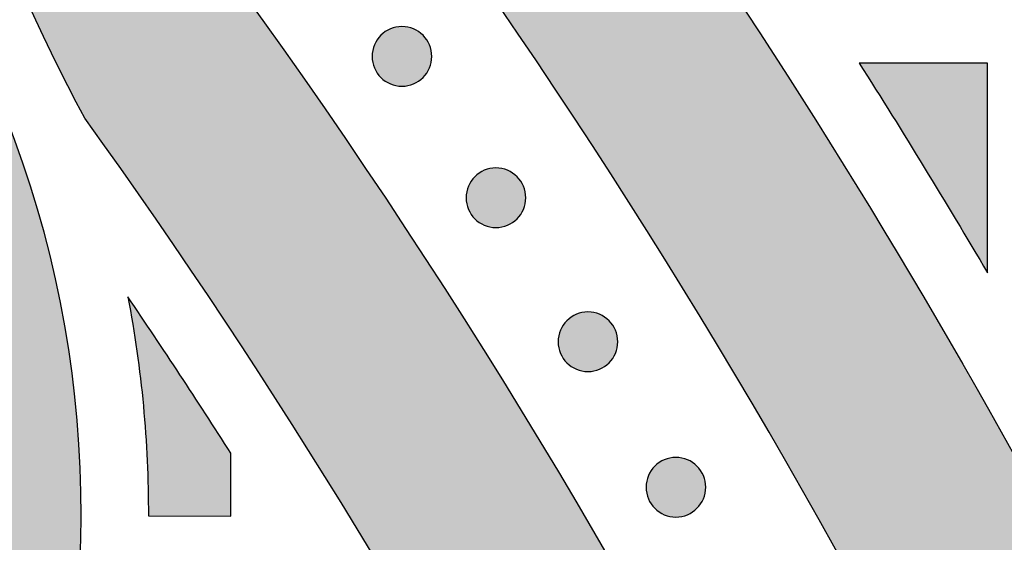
# Model space of a CAD drawing. Header units: millimetres. Extents: x -3873 to -97, y 912 to 4165.
# Tile 242 of 256: x -3028 to -2969, y 1653 to 1684. Entities that reach past the tile are written whole.
import ezdxf

# ---------------------------------------------------------------- set-up
doc = ezdxf.new("R2010")
doc.units = ezdxf.units.MM
doc.layers.add('pattern', color=7, linetype='Continuous', true_color=0x000000)

msp = doc.modelspace()

# ---------------------------------------------------------------- hatches: boundary and pattern name
at = {"layer": 'pattern'}
for points in [[(-2929.733, 1486.311), (-2930.369, 1494.187), (-2931.163, 1502.072), (-2932.116, 1509.962), (-2933.23, 1517.853), (-2934.503, 1525.738), (-2935.938, 1533.615), (-2937.533, 1541.476), (-2939.289, 1549.319), (-2941.205, 1557.137), (-2943.282, 1564.926), (-2945.518, 1572.682), (-2947.913, 1580.398), (-2950.465, 1588.071), (-2953.174, 1595.695), (-2956.038, 1603.265), (-2959.055, 1610.778), (-2962.224, 1618.228), (-2965.542, 1625.611), (-2969.008, 1632.922), (-2972.618, 1640.158), (-2976.371, 1647.312), (-2980.264, 1654.383), (-2984.294, 1661.364), (-2988.458, 1668.254), (-2992.753, 1675.047), (-2997.175, 1681.74), (-3001.721, 1688.329), (-3006.388, 1694.812), (-3011.171, 1701.185), (-3016.068, 1707.445), (-3021.073, 1713.59), (-3026.184, 1719.615), (-3024.083, 1718.848), (-3021.997, 1718.021), (-3019.931, 1717.135), (-3017.885, 1716.191), (-3015.864, 1715.189), (-3013.868, 1714.13), (-3011.901, 1713.016), (-3009.965, 1711.847), (-3008.062, 1710.625), (-3006.195, 1709.352), (-3004.364, 1708.028), (-3002.573, 1706.656), (-3000.824, 1705.237), (-2999.117, 1703.773), (-2997.455, 1702.266), (-2995.839, 1700.718), (-2988.776, 1690.728), (-2981.992, 1680.501), (-2975.499, 1670.047), (-2969.307, 1659.38), (-2963.428, 1648.512), (-2957.87, 1637.458), (-2952.642, 1626.231), (-2947.753, 1614.847), (-2943.207, 1603.321), (-2939.013, 1591.669), (-2935.174, 1579.907), (-2931.695, 1568.051), (-2928.579, 1556.117), (-2925.827, 1544.122), (-2923.441, 1532.084), (-2921.421, 1520.017), (-2921.508, 1517.846), (-2921.655, 1515.673), (-2921.859, 1513.5), (-2922.122, 1511.329), (-2922.444, 1509.163), (-2922.825, 1507.003), (-2923.264, 1504.854), (-2923.761, 1502.716), (-2924.315, 1500.592), (-2924.926, 1498.485), (-2925.592, 1496.397), (-2926.314, 1494.329), (-2927.091, 1492.285), (-2927.92, 1490.266), (-2928.801, 1488.274)], [(-2952.736, 1459.469), (-2952.832, 1466.653), (-2953.065, 1473.854), (-2953.438, 1481.068), (-2953.951, 1488.292), (-2954.605, 1495.52), (-2955.4, 1502.75), (-2956.337, 1509.976), (-2957.415, 1517.196), (-2958.636, 1524.404), (-2959.998, 1531.596), (-2961.503, 1538.769), (-2963.148, 1545.917), (-2964.934, 1553.038), (-2966.86, 1560.126), (-2968.926, 1567.179), (-2971.129, 1574.19), (-2973.469, 1581.158), (-2975.944, 1588.076), (-2978.553, 1594.943), (-2981.294, 1601.753), (-2984.166, 1608.504), (-2987.165, 1615.19), (-2990.291, 1621.809), (-2993.541, 1628.358), (-2996.913, 1634.832), (-3000.403, 1641.228), (-3004.01, 1647.544), (-3007.731, 1653.776), (-3011.563, 1659.921), (-3015.502, 1665.976), (-3019.547, 1671.939), (-3023.693, 1677.806), (-3024.703, 1679.721), (-3025.672, 1681.663), (-3026.597, 1683.629), (-3027.478, 1685.618), (-3028.313, 1687.629), (-3029.104, 1689.66), (-3029.847, 1691.711), (-3030.544, 1693.778), (-3031.193, 1695.86), (-3031.794, 1697.957), (-3032.346, 1700.065), (-3032.849, 1702.184), (-3033.303, 1704.312), (-3033.708, 1706.447), (-3034.063, 1708.587), (-3034.368, 1710.73), (-3028.966, 1704.304), (-3023.686, 1697.738), (-3018.532, 1691.035), (-3013.51, 1684.201), (-3008.625, 1677.237), (-3003.881, 1670.149), (-2999.283, 1662.94), (-2994.836, 1655.615), (-2990.543, 1648.179), (-2986.409, 1640.637), (-2982.437, 1632.993), (-2978.632, 1625.254), (-2974.996, 1617.424), (-2971.533, 1609.509), (-2968.246, 1601.514), (-2965.137, 1593.447), (-2962.208, 1585.312), (-2959.463, 1577.116), (-2956.902, 1568.865), (-2954.527, 1560.565), (-2952.339, 1552.222), (-2950.341, 1543.843), (-2948.531, 1535.435), (-2946.911, 1527.003), (-2945.481, 1518.554), (-2944.24, 1510.094), (-2943.188, 1501.63), (-2942.326, 1493.168), (-2941.65, 1484.713), (-2941.161, 1476.273), (-2940.857, 1467.852), (-2940.736, 1459.458)], [(-3126.557, 1616.407), (-3125.151, 1616.056), (-3123.751, 1615.664), (-3122.36, 1615.233), (-3120.978, 1614.761), (-3119.608, 1614.25), (-3118.252, 1613.699), (-3116.91, 1613.11), (-3115.585, 1612.484), (-3114.278, 1611.82), (-3112.991, 1611.119), (-3111.726, 1610.384), (-3110.483, 1609.613), (-3109.264, 1608.81), (-3108.071, 1607.974), (-3106.904, 1607.107), (-3105.765, 1606.21), (-3103.035, 1605.582), (-3100.281, 1605.028), (-3097.507, 1604.55), (-3094.714, 1604.148), (-3091.907, 1603.824), (-3089.089, 1603.578), (-3086.263, 1603.41), (-3083.432, 1603.322), (-3080.6, 1603.313), (-3077.77, 1603.383), (-3074.945, 1603.532), (-3072.129, 1603.759), (-3069.324, 1604.065), (-3066.535, 1604.447), (-3063.763, 1604.906), (-3061.013, 1605.44), (-3059.34, 1605.812), (-3057.677, 1606.229), (-3056.025, 1606.691), (-3054.387, 1607.195), (-3053.24, 1607.584), (-3052.098, 1608.008), (-3050.961, 1608.467), (-3049.832, 1608.962), (-3048.712, 1609.492), (-3047.602, 1610.057), (-3046.505, 1610.658), (-3045.422, 1611.293), (-3044.354, 1611.962), (-3043.303, 1612.665), (-3042.271, 1613.401), (-3041.259, 1614.169), (-3040.268, 1614.969), (-3039.301, 1615.799), (-3038.359, 1616.659), (-3037.442, 1617.547), (-3036.552, 1618.462), (-3035.691, 1619.403), (-3034.859, 1620.368), (-3034.057, 1621.357), (-3033.287, 1622.368), (-3032.549, 1623.398), (-3031.844, 1624.448), (-3031.173, 1625.515), (-3030.535, 1626.597), (-3029.933, 1627.693), (-3029.365, 1628.801), (-3028.833, 1629.921), (-3028.336, 1631.049), (-3027.875, 1632.185), (-3027.449, 1633.326), (-3027.058, 1634.472), (-3026.64, 1635.809), (-3026.249, 1637.159), (-3025.887, 1638.522), (-3025.554, 1639.898), (-3025.251, 1641.284), (-3024.977, 1642.681), (-3024.734, 1644.086), (-3024.522, 1645.5), (-3024.341, 1646.922), (-3024.191, 1648.349), (-3024.073, 1649.782), (-3023.987, 1651.218), (-3023.934, 1652.658), (-3023.912, 1654.1), (-3023.923, 1655.542), (-3023.966, 1656.984), (-3024.042, 1658.425), (-3024.15, 1659.864), (-3024.29, 1661.299), (-3024.462, 1662.729), (-3024.666, 1664.154), (-3024.902, 1665.572), (-3025.168, 1666.982), (-3025.466, 1668.384), (-3025.794, 1669.775), (-3026.152, 1671.156), (-3026.54, 1672.526), (-3026.957, 1673.882), (-3027.402, 1675.226), (-3027.875, 1676.554), (-3028.375, 1677.868), (-3028.902, 1679.165), (-3030.188, 1681.863), (-3031.393, 1684.603), (-3032.515, 1687.38), (-3033.553, 1690.191), (-3034.506, 1693.032), (-3035.372, 1695.9), (-3036.15, 1698.79), (-3036.839, 1701.698), (-3037.11, 1700.482), (-3037.406, 1699.27), (-3037.724, 1698.063), (-3038.066, 1696.861), (-3038.431, 1695.665), (-3038.819, 1694.475), (-3039.23, 1693.293), (-3039.663, 1692.118), (-3040.119, 1690.952), (-3040.597, 1689.795), (-3041.097, 1688.648), (-3041.618, 1687.511), (-3042.161, 1686.385), (-3042.724, 1685.271), (-3043.308, 1684.169), (-3043.912, 1683.08), (-3042.934, 1681.281), (-3042.011, 1679.45), (-3041.144, 1677.589), (-3040.337, 1675.701), (-3039.588, 1673.788), (-3038.901, 1671.854), (-3038.275, 1669.901), (-3037.712, 1667.933), (-3037.477, 1667.031), (-3037.259, 1666.124), (-3037.056, 1665.211), (-3036.869, 1664.292), (-3036.698, 1663.368), (-3036.544, 1662.44), (-3036.406, 1661.507), (-3036.285, 1660.571), (-3036.181, 1659.631), (-3036.093, 1658.689), (-3036.023, 1657.744), (-3035.97, 1656.798), (-3035.934, 1655.85), (-3035.915, 1654.901), (-3035.913, 1653.951), (-3035.929, 1653.002), (-3035.962, 1652.053), (-3036.012, 1651.104), (-3036.079, 1650.158), (-3036.163, 1649.213), (-3036.265, 1648.27), (-3036.383, 1647.33), (-3036.519, 1646.393), (-3036.671, 1645.46), (-3036.839, 1644.532), (-3037.024, 1643.607), (-3037.226, 1642.688), (-3037.443, 1641.774), (-3037.677, 1640.866), (-3037.926, 1639.964), (-3038.191, 1639.069), (-3038.471, 1638.181), (-3038.751, 1637.359), (-3039.056, 1636.54), (-3039.387, 1635.725), (-3039.744, 1634.916), (-3040.126, 1634.113), (-3040.533, 1633.318), (-3040.965, 1632.532), (-3041.422, 1631.756), (-3041.904, 1630.99), (-3042.409, 1630.238), (-3042.939, 1629.498), (-3043.491, 1628.773), (-3044.066, 1628.064), (-3044.663, 1627.372), (-3045.281, 1626.697), (-3045.919, 1626.04), (-3046.577, 1625.403), (-3047.253, 1624.787), (-3047.947, 1624.191), (-3048.657, 1623.618), (-3049.383, 1623.066), (-3050.123, 1622.539), (-3050.877, 1622.034), (-3051.643, 1621.554), (-3052.42, 1621.098), (-3053.207, 1620.668), (-3054.003, 1620.262), (-3054.807, 1619.882), (-3055.617, 1619.527), (-3056.432, 1619.198), (-3057.252, 1618.894), (-3058.074, 1618.615), (-3058.963, 1618.337), (-3059.858, 1618.074), (-3060.761, 1617.826), (-3061.669, 1617.595), (-3062.583, 1617.379), (-3063.503, 1617.179), (-3064.428, 1616.996), (-3065.357, 1616.829), (-3066.29, 1616.678), (-3067.227, 1616.545), (-3068.167, 1616.428), (-3069.11, 1616.329), (-3070.055, 1616.246), (-3071.002, 1616.181), (-3071.95, 1616.132), (-3072.9, 1616.101), (-3073.849, 1616.087), (-3074.799, 1616.091), (-3075.748, 1616.112), (-3076.696, 1616.15), (-3077.642, 1616.205), (-3078.587, 1616.277), (-3079.529, 1616.366), (-3080.468, 1616.472), (-3081.404, 1616.595), (-3082.336, 1616.734), (-3083.264, 1616.891), (-3084.188, 1617.063), (-3085.106, 1617.252), (-3086.019, 1617.456), (-3086.926, 1617.677), (-3087.827, 1617.913), (-3089.796, 1618.48), (-3091.75, 1619.111), (-3093.684, 1619.802), (-3095.597, 1620.555), (-3097.485, 1621.367), (-3099.346, 1622.238), (-3101.177, 1623.166), (-3102.975, 1624.149), (-3104.327, 1623.385), (-3105.702, 1622.655), (-3107.099, 1621.96), (-3108.516, 1621.3), (-3109.952, 1620.677), (-3111.405, 1620.092), (-3112.874, 1619.544), (-3114.358, 1619.035), (-3115.854, 1618.566), (-3117.362, 1618.136), (-3118.88, 1617.746), (-3120.405, 1617.397), (-3121.938, 1617.089), (-3123.475, 1616.821), (-3125.015, 1616.594)], [(-3006.077, 1682.746), (-3006.049, 1682.774), (-3006.02, 1682.801), (-3005.99, 1682.828), (-3005.96, 1682.854), (-3005.928, 1682.88), (-3005.895, 1682.905), (-3005.862, 1682.929), (-3005.828, 1682.953), (-3005.793, 1682.977), (-3005.757, 1683), (-3005.721, 1683.021), (-3005.684, 1683.043), (-3005.646, 1683.063), (-3005.607, 1683.083), (-3005.567, 1683.102), (-3005.527, 1683.12), (-3005.486, 1683.137), (-3005.445, 1683.153), (-3005.403, 1683.168), (-3005.361, 1683.182), (-3005.318, 1683.195), (-3005.274, 1683.207), (-3005.23, 1683.218), (-3005.186, 1683.228), (-3005.141, 1683.236), (-3005.096, 1683.244), (-3005.051, 1683.25), (-3005.006, 1683.255), (-3004.96, 1683.26), (-3004.914, 1683.263), (-3004.868, 1683.264), (-3004.822, 1683.265), (-3004.776, 1683.264), (-3004.731, 1683.262), (-3004.685, 1683.259), (-3004.639, 1683.255), (-3004.594, 1683.25), (-3004.548, 1683.243), (-3004.503, 1683.236), (-3004.459, 1683.227), (-3004.415, 1683.217), (-3004.371, 1683.206), (-3004.327, 1683.194), (-3004.284, 1683.181), (-3004.242, 1683.167), (-3004.2, 1683.151), (-3004.159, 1683.135), (-3004.118, 1683.118), (-3004.078, 1683.1), (-3004.038, 1683.081), (-3004, 1683.062), (-3003.962, 1683.041), (-3003.924, 1683.02), (-3003.888, 1682.998), (-3003.852, 1682.975), (-3003.817, 1682.952), (-3003.783, 1682.927), (-3003.75, 1682.903), (-3003.718, 1682.877), (-3003.686, 1682.852), (-3003.655, 1682.825), (-3003.625, 1682.799), (-3003.596, 1682.771), (-3003.568, 1682.744), (-3003.541, 1682.716), (-3003.514, 1682.687), (-3003.487, 1682.657), (-3003.461, 1682.626), (-3003.435, 1682.594), (-3003.41, 1682.562), (-3003.385, 1682.529), (-3003.361, 1682.494), (-3003.338, 1682.46), (-3003.315, 1682.424), (-3003.293, 1682.387), (-3003.272, 1682.35), (-3003.251, 1682.312), (-3003.232, 1682.273), (-3003.213, 1682.234), (-3003.195, 1682.194), (-3003.178, 1682.153), (-3003.162, 1682.112), (-3003.147, 1682.07), (-3003.133, 1682.027), (-3003.12, 1681.984), (-3003.108, 1681.941), (-3003.097, 1681.897), (-3003.087, 1681.852), (-3003.078, 1681.808), (-3003.071, 1681.763), (-3003.064, 1681.718), (-3003.059, 1681.672), (-3003.055, 1681.626), (-3003.052, 1681.581), (-3003.05, 1681.535), (-3003.05, 1681.489), (-3003.05, 1681.443), (-3003.052, 1681.397), (-3003.055, 1681.351), (-3003.059, 1681.306), (-3003.065, 1681.26), (-3003.071, 1681.215), (-3003.079, 1681.17), (-3003.088, 1681.125), (-3003.098, 1681.081), (-3003.109, 1681.037), (-3003.121, 1680.994), (-3003.134, 1680.951), (-3003.148, 1680.908), (-3003.163, 1680.866), (-3003.179, 1680.825), (-3003.196, 1680.784), (-3003.214, 1680.744), (-3003.233, 1680.705), (-3003.253, 1680.666), (-3003.273, 1680.628), (-3003.295, 1680.591), (-3003.317, 1680.554), (-3003.34, 1680.519), (-3003.363, 1680.484), (-3003.387, 1680.45), (-3003.412, 1680.416), (-3003.437, 1680.384), (-3003.463, 1680.352), (-3003.489, 1680.322), (-3003.516, 1680.292), (-3003.543, 1680.263), (-3003.571, 1680.235), (-3003.599, 1680.207), (-3003.628, 1680.18), (-3003.658, 1680.153), (-3003.689, 1680.127), (-3003.72, 1680.101), (-3003.753, 1680.076), (-3003.786, 1680.052), (-3003.82, 1680.028), (-3003.855, 1680.004), (-3003.891, 1679.982), (-3003.927, 1679.96), (-3003.965, 1679.938), (-3004.003, 1679.918), (-3004.041, 1679.898), (-3004.081, 1679.879), (-3004.121, 1679.861), (-3004.162, 1679.844), (-3004.203, 1679.828), (-3004.245, 1679.813), (-3004.287, 1679.799), (-3004.33, 1679.786), (-3004.374, 1679.774), (-3004.418, 1679.763), (-3004.462, 1679.754), (-3004.507, 1679.745), (-3004.552, 1679.737), (-3004.597, 1679.731), (-3004.643, 1679.726), (-3004.688, 1679.721), (-3004.734, 1679.718), (-3004.78, 1679.717), (-3004.826, 1679.716), (-3004.872, 1679.717), (-3004.918, 1679.719), (-3004.963, 1679.722), (-3005.009, 1679.726), (-3005.054, 1679.731), (-3005.1, 1679.738), (-3005.145, 1679.745), (-3005.189, 1679.754), (-3005.234, 1679.764), (-3005.277, 1679.775), (-3005.321, 1679.787), (-3005.364, 1679.8), (-3005.406, 1679.814), (-3005.448, 1679.83), (-3005.49, 1679.846), (-3005.53, 1679.863), (-3005.57, 1679.881), (-3005.61, 1679.9), (-3005.649, 1679.919), (-3005.687, 1679.94), (-3005.724, 1679.961), (-3005.76, 1679.983), (-3005.796, 1680.006), (-3005.831, 1680.029), (-3005.865, 1680.054), (-3005.898, 1680.078), (-3005.931, 1680.104), (-3005.962, 1680.129), (-3005.993, 1680.156), (-3006.023, 1680.182), (-3006.052, 1680.21), (-3006.08, 1680.237), (-3006.107, 1680.265), (-3006.135, 1680.294), (-3006.161, 1680.324), (-3006.187, 1680.355), (-3006.213, 1680.387), (-3006.238, 1680.419), (-3006.263, 1680.452), (-3006.287, 1680.487), (-3006.31, 1680.521), (-3006.333, 1680.557), (-3006.355, 1680.594), (-3006.376, 1680.631), (-3006.397, 1680.669), (-3006.416, 1680.708), (-3006.435, 1680.747), (-3006.453, 1680.787), (-3006.47, 1680.828), (-3006.486, 1680.869), (-3006.501, 1680.911), (-3006.515, 1680.954), (-3006.528, 1680.997), (-3006.54, 1681.04), (-3006.551, 1681.084), (-3006.561, 1681.129), (-3006.57, 1681.173), (-3006.577, 1681.218), (-3006.584, 1681.263), (-3006.589, 1681.309), (-3006.593, 1681.355), (-3006.596, 1681.4), (-3006.598, 1681.446), (-3006.598, 1681.492), (-3006.598, 1681.538), (-3006.596, 1681.584), (-3006.593, 1681.63), (-3006.589, 1681.675), (-3006.583, 1681.721), (-3006.577, 1681.766), (-3006.569, 1681.811), (-3006.56, 1681.856), (-3006.55, 1681.9), (-3006.539, 1681.944), (-3006.527, 1681.987), (-3006.514, 1682.03), (-3006.5, 1682.073), (-3006.485, 1682.115), (-3006.469, 1682.156), (-3006.452, 1682.197), (-3006.434, 1682.237), (-3006.415, 1682.276), (-3006.395, 1682.315), (-3006.375, 1682.353), (-3006.353, 1682.39), (-3006.331, 1682.427), (-3006.309, 1682.462), (-3006.285, 1682.497), (-3006.261, 1682.531), (-3006.236, 1682.565), (-3006.211, 1682.597), (-3006.185, 1682.629), (-3006.159, 1682.659), (-3006.132, 1682.689), (-3006.105, 1682.718)], [(-2969.992, 1668.608), (-2969.98, 1681.084), (-2977.622, 1681.091), (-2973.752, 1674.883)], [(-3000.486, 1674.335), (-3000.458, 1674.362), (-3000.429, 1674.389), (-3000.399, 1674.416), (-3000.368, 1674.442), (-3000.337, 1674.468), (-3000.304, 1674.493), (-3000.271, 1674.518), (-3000.237, 1674.542), (-3000.202, 1674.565), (-3000.166, 1674.588), (-3000.13, 1674.61), (-3000.092, 1674.631), (-3000.054, 1674.652), (-3000.015, 1674.671), (-2999.976, 1674.69), (-2999.936, 1674.708), (-2999.895, 1674.725), (-2999.854, 1674.741), (-2999.812, 1674.756), (-2999.769, 1674.77), (-2999.726, 1674.783), (-2999.683, 1674.795), (-2999.639, 1674.806), (-2999.595, 1674.816), (-2999.55, 1674.825), (-2999.505, 1674.832), (-2999.46, 1674.839), (-2999.414, 1674.844), (-2999.369, 1674.848), (-2999.323, 1674.851), (-2999.277, 1674.853), (-2999.231, 1674.853), (-2999.185, 1674.853), (-2999.139, 1674.851), (-2999.093, 1674.848), (-2999.048, 1674.844), (-2999.002, 1674.838), (-2998.957, 1674.832), (-2998.912, 1674.824), (-2998.868, 1674.815), (-2998.823, 1674.805), (-2998.779, 1674.794), (-2998.736, 1674.782), (-2998.693, 1674.769), (-2998.65, 1674.755), (-2998.609, 1674.74), (-2998.567, 1674.724), (-2998.527, 1674.707), (-2998.486, 1674.689), (-2998.447, 1674.67), (-2998.408, 1674.65), (-2998.37, 1674.629), (-2998.333, 1674.608), (-2998.297, 1674.586), (-2998.261, 1674.563), (-2998.226, 1674.54), (-2998.192, 1674.516), (-2998.159, 1674.491), (-2998.126, 1674.466), (-2998.095, 1674.44), (-2998.064, 1674.414), (-2998.034, 1674.387), (-2998.005, 1674.36), (-2997.977, 1674.332), (-2997.949, 1674.304), (-2997.922, 1674.275), (-2997.896, 1674.245), (-2997.869, 1674.214), (-2997.844, 1674.183), (-2997.818, 1674.15), (-2997.794, 1674.117), (-2997.77, 1674.083), (-2997.746, 1674.048), (-2997.724, 1674.012), (-2997.702, 1673.976), (-2997.681, 1673.938), (-2997.66, 1673.9), (-2997.64, 1673.862), (-2997.622, 1673.822), (-2997.604, 1673.782), (-2997.587, 1673.741), (-2997.571, 1673.7), (-2997.556, 1673.658), (-2997.542, 1673.615), (-2997.529, 1673.572), (-2997.517, 1673.529), (-2997.506, 1673.485), (-2997.496, 1673.441), (-2997.487, 1673.396), (-2997.479, 1673.351), (-2997.473, 1673.306), (-2997.468, 1673.26), (-2997.464, 1673.215), (-2997.461, 1673.169), (-2997.459, 1673.123), (-2997.458, 1673.077), (-2997.459, 1673.031), (-2997.461, 1672.985), (-2997.464, 1672.94), (-2997.468, 1672.894), (-2997.473, 1672.848), (-2997.48, 1672.803), (-2997.488, 1672.758), (-2997.496, 1672.714), (-2997.506, 1672.669), (-2997.517, 1672.625), (-2997.529, 1672.582), (-2997.543, 1672.539), (-2997.557, 1672.497), (-2997.572, 1672.455), (-2997.588, 1672.413), (-2997.605, 1672.373), (-2997.623, 1672.333), (-2997.642, 1672.293), (-2997.662, 1672.254), (-2997.682, 1672.216), (-2997.703, 1672.179), (-2997.726, 1672.143), (-2997.748, 1672.107), (-2997.772, 1672.072), (-2997.796, 1672.038), (-2997.821, 1672.005), (-2997.846, 1671.972), (-2997.872, 1671.941), (-2997.898, 1671.91), (-2997.925, 1671.88), (-2997.952, 1671.851), (-2997.979, 1671.823), (-2998.008, 1671.796), (-2998.037, 1671.768), (-2998.066, 1671.742), (-2998.097, 1671.716), (-2998.129, 1671.69), (-2998.161, 1671.665), (-2998.195, 1671.64), (-2998.229, 1671.616), (-2998.264, 1671.593), (-2998.299, 1671.57), (-2998.336, 1671.548), (-2998.373, 1671.527), (-2998.411, 1671.506), (-2998.45, 1671.487), (-2998.489, 1671.468), (-2998.53, 1671.45), (-2998.57, 1671.433), (-2998.612, 1671.417), (-2998.654, 1671.402), (-2998.696, 1671.388), (-2998.739, 1671.375), (-2998.783, 1671.363), (-2998.827, 1671.352), (-2998.871, 1671.342), (-2998.916, 1671.333), (-2998.96, 1671.326), (-2999.006, 1671.319), (-2999.051, 1671.314), (-2999.097, 1671.31), (-2999.143, 1671.307), (-2999.189, 1671.305), (-2999.234, 1671.305), (-2999.28, 1671.305), (-2999.326, 1671.307), (-2999.372, 1671.31), (-2999.418, 1671.314), (-2999.463, 1671.32), (-2999.508, 1671.326), (-2999.553, 1671.334), (-2999.598, 1671.343), (-2999.642, 1671.352), (-2999.686, 1671.363), (-2999.73, 1671.376), (-2999.773, 1671.389), (-2999.815, 1671.403), (-2999.857, 1671.418), (-2999.898, 1671.434), (-2999.939, 1671.451), (-2999.979, 1671.469), (-3000.019, 1671.488), (-3000.057, 1671.508), (-3000.095, 1671.528), (-3000.132, 1671.55), (-3000.169, 1671.572), (-3000.205, 1671.594), (-3000.24, 1671.618), (-3000.274, 1671.642), (-3000.307, 1671.667), (-3000.339, 1671.692), (-3000.371, 1671.718), (-3000.402, 1671.744), (-3000.431, 1671.771), (-3000.46, 1671.798), (-3000.489, 1671.825), (-3000.516, 1671.854), (-3000.543, 1671.883), (-3000.57, 1671.913), (-3000.596, 1671.943), (-3000.622, 1671.975), (-3000.647, 1672.007), (-3000.672, 1672.041), (-3000.696, 1672.075), (-3000.719, 1672.11), (-3000.742, 1672.146), (-3000.764, 1672.182), (-3000.785, 1672.219), (-3000.805, 1672.257), (-3000.825, 1672.296), (-3000.844, 1672.336), (-3000.862, 1672.376), (-3000.879, 1672.416), (-3000.895, 1672.458), (-3000.91, 1672.5), (-3000.924, 1672.542), (-3000.937, 1672.585), (-3000.949, 1672.629), (-3000.96, 1672.673), (-3000.97, 1672.717), (-3000.978, 1672.762), (-3000.986, 1672.807), (-3000.992, 1672.852), (-3000.998, 1672.897), (-3001.002, 1672.943), (-3001.005, 1672.989), (-3001.007, 1673.035), (-3001.007, 1673.081), (-3001.006, 1673.126), (-3001.005, 1673.172), (-3001.002, 1673.218), (-3000.997, 1673.264), (-3000.992, 1673.309), (-3000.986, 1673.354), (-3000.978, 1673.399), (-3000.969, 1673.444), (-3000.959, 1673.488), (-3000.948, 1673.532), (-3000.936, 1673.576), (-3000.923, 1673.619), (-3000.909, 1673.661), (-3000.894, 1673.703), (-3000.878, 1673.744), (-3000.86, 1673.785), (-3000.842, 1673.825), (-3000.824, 1673.865), (-3000.804, 1673.903), (-3000.783, 1673.941), (-3000.762, 1673.979), (-3000.74, 1674.015), (-3000.717, 1674.051), (-3000.694, 1674.086), (-3000.67, 1674.12), (-3000.645, 1674.153), (-3000.62, 1674.185), (-3000.594, 1674.217), (-3000.568, 1674.248), (-3000.541, 1674.278), (-3000.514, 1674.307)], [(-3015.002, 1657.875), (-3021.131, 1667.178), (-3020.842, 1665.568), (-3020.592, 1663.95), (-3020.381, 1662.326), (-3020.209, 1660.696), (-3020.076, 1659.063), (-3019.982, 1657.428), (-3019.927, 1655.792), (-3019.912, 1654.156), (-3015.006, 1654.127)], [(-2995.012, 1665.767), (-2994.984, 1665.795), (-2994.955, 1665.822), (-2994.925, 1665.849), (-2994.894, 1665.875), (-2994.862, 1665.901), (-2994.83, 1665.926), (-2994.797, 1665.95), (-2994.762, 1665.974), (-2994.727, 1665.998), (-2994.692, 1666.021), (-2994.655, 1666.043), (-2994.618, 1666.064), (-2994.58, 1666.084), (-2994.541, 1666.104), (-2994.502, 1666.123), (-2994.462, 1666.141), (-2994.421, 1666.158), (-2994.379, 1666.174), (-2994.338, 1666.189), (-2994.295, 1666.203), (-2994.252, 1666.216), (-2994.209, 1666.228), (-2994.165, 1666.239), (-2994.12, 1666.249), (-2994.076, 1666.257), (-2994.031, 1666.265), (-2993.985, 1666.271), (-2993.94, 1666.277), (-2993.894, 1666.281), (-2993.849, 1666.284), (-2993.803, 1666.285), (-2993.757, 1666.286), (-2993.711, 1666.285), (-2993.665, 1666.283), (-2993.619, 1666.28), (-2993.573, 1666.276), (-2993.528, 1666.271), (-2993.483, 1666.264), (-2993.438, 1666.257), (-2993.393, 1666.248), (-2993.349, 1666.238), (-2993.305, 1666.227), (-2993.262, 1666.215), (-2993.219, 1666.202), (-2993.176, 1666.188), (-2993.134, 1666.172), (-2993.093, 1666.156), (-2993.052, 1666.139), (-2993.012, 1666.121), (-2992.973, 1666.102), (-2992.934, 1666.083), (-2992.896, 1666.062), (-2992.859, 1666.041), (-2992.822, 1666.019), (-2992.787, 1665.996), (-2992.752, 1665.973), (-2992.718, 1665.948), (-2992.684, 1665.924), (-2992.652, 1665.899), (-2992.62, 1665.873), (-2992.59, 1665.846), (-2992.56, 1665.82), (-2992.531, 1665.793), (-2992.503, 1665.765), (-2992.475, 1665.737), (-2992.448, 1665.708), (-2992.421, 1665.678), (-2992.395, 1665.647), (-2992.369, 1665.615), (-2992.344, 1665.583), (-2992.32, 1665.55), (-2992.295, 1665.516), (-2992.272, 1665.481), (-2992.249, 1665.445), (-2992.227, 1665.408), (-2992.206, 1665.371), (-2992.186, 1665.333), (-2992.166, 1665.294), (-2992.147, 1665.255), (-2992.129, 1665.215), (-2992.112, 1665.174), (-2992.096, 1665.133), (-2992.081, 1665.091), (-2992.067, 1665.048), (-2992.054, 1665.005), (-2992.042, 1664.962), (-2992.031, 1664.918), (-2992.021, 1664.873), (-2992.013, 1664.829), (-2992.005, 1664.784), (-2991.999, 1664.739), (-2991.993, 1664.693), (-2991.989, 1664.647), (-2991.986, 1664.602), (-2991.985, 1664.556), (-2991.984, 1664.51), (-2991.985, 1664.464), (-2991.987, 1664.418), (-2991.99, 1664.372), (-2991.994, 1664.327), (-2991.999, 1664.281), (-2992.006, 1664.236), (-2992.013, 1664.191), (-2992.022, 1664.146), (-2992.032, 1664.102), (-2992.043, 1664.058), (-2992.055, 1664.015), (-2992.068, 1663.972), (-2992.082, 1663.929), (-2992.098, 1663.887), (-2992.114, 1663.846), (-2992.131, 1663.805), (-2992.149, 1663.765), (-2992.168, 1663.726), (-2992.187, 1663.687), (-2992.208, 1663.649), (-2992.229, 1663.612), (-2992.251, 1663.575), (-2992.274, 1663.54), (-2992.297, 1663.505), (-2992.321, 1663.471), (-2992.346, 1663.437), (-2992.371, 1663.405), (-2992.397, 1663.373), (-2992.423, 1663.343), (-2992.45, 1663.313), (-2992.477, 1663.284), (-2992.505, 1663.256), (-2992.533, 1663.228), (-2992.562, 1663.201), (-2992.592, 1663.174), (-2992.623, 1663.148), (-2992.655, 1663.122), (-2992.687, 1663.097), (-2992.72, 1663.073), (-2992.754, 1663.049), (-2992.789, 1663.025), (-2992.825, 1663.003), (-2992.862, 1662.981), (-2992.899, 1662.959), (-2992.937, 1662.939), (-2992.976, 1662.919), (-2993.015, 1662.9), (-2993.055, 1662.883), (-2993.096, 1662.866), (-2993.137, 1662.85), (-2993.179, 1662.834), (-2993.222, 1662.82), (-2993.265, 1662.807), (-2993.308, 1662.795), (-2993.352, 1662.784), (-2993.396, 1662.775), (-2993.441, 1662.766), (-2993.486, 1662.758), (-2993.531, 1662.752), (-2993.577, 1662.747), (-2993.623, 1662.742), (-2993.668, 1662.74), (-2993.714, 1662.738), (-2993.76, 1662.737), (-2993.806, 1662.738), (-2993.852, 1662.74), (-2993.898, 1662.743), (-2993.943, 1662.747), (-2993.989, 1662.752), (-2994.034, 1662.759), (-2994.079, 1662.766), (-2994.124, 1662.775), (-2994.168, 1662.785), (-2994.212, 1662.796), (-2994.255, 1662.808), (-2994.298, 1662.821), (-2994.341, 1662.836), (-2994.383, 1662.851), (-2994.424, 1662.867), (-2994.465, 1662.884), (-2994.505, 1662.902), (-2994.544, 1662.921), (-2994.583, 1662.94), (-2994.621, 1662.961), (-2994.658, 1662.982), (-2994.695, 1663.004), (-2994.73, 1663.027), (-2994.765, 1663.051), (-2994.799, 1663.075), (-2994.833, 1663.099), (-2994.865, 1663.125), (-2994.897, 1663.15), (-2994.927, 1663.177), (-2994.957, 1663.203), (-2994.986, 1663.231), (-2995.014, 1663.258), (-2995.042, 1663.286), (-2995.069, 1663.315), (-2995.096, 1663.345), (-2995.122, 1663.376), (-2995.147, 1663.408), (-2995.173, 1663.44), (-2995.197, 1663.473), (-2995.221, 1663.508), (-2995.245, 1663.543), (-2995.267, 1663.578), (-2995.289, 1663.615), (-2995.311, 1663.652), (-2995.331, 1663.69), (-2995.351, 1663.729), (-2995.37, 1663.768), (-2995.387, 1663.808), (-2995.404, 1663.849), (-2995.42, 1663.891), (-2995.436, 1663.932), (-2995.45, 1663.975), (-2995.463, 1664.018), (-2995.475, 1664.061), (-2995.486, 1664.105), (-2995.495, 1664.15), (-2995.504, 1664.194), (-2995.512, 1664.239), (-2995.518, 1664.285), (-2995.523, 1664.33), (-2995.527, 1664.376), (-2995.53, 1664.421), (-2995.532, 1664.467), (-2995.533, 1664.513), (-2995.532, 1664.559), (-2995.53, 1664.605), (-2995.527, 1664.651), (-2995.523, 1664.696), (-2995.518, 1664.742), (-2995.511, 1664.787), (-2995.504, 1664.832), (-2995.495, 1664.877), (-2995.485, 1664.921), (-2995.474, 1664.965), (-2995.462, 1665.008), (-2995.449, 1665.051), (-2995.434, 1665.094), (-2995.419, 1665.136), (-2995.403, 1665.177), (-2995.386, 1665.218), (-2995.368, 1665.258), (-2995.349, 1665.297), (-2995.33, 1665.336), (-2995.309, 1665.374), (-2995.288, 1665.411), (-2995.266, 1665.448), (-2995.243, 1665.483), (-2995.219, 1665.518), (-2995.195, 1665.552), (-2995.171, 1665.586), (-2995.145, 1665.618), (-2995.12, 1665.65), (-2995.093, 1665.68), (-2995.067, 1665.71), (-2995.039, 1665.739)], [(-2989.781, 1657.113), (-2989.753, 1657.14), (-2989.724, 1657.167), (-2989.694, 1657.194), (-2989.663, 1657.22), (-2989.632, 1657.246), (-2989.599, 1657.271), (-2989.566, 1657.296), (-2989.532, 1657.32), (-2989.497, 1657.343), (-2989.461, 1657.366), (-2989.425, 1657.388), (-2989.387, 1657.409), (-2989.349, 1657.43), (-2989.311, 1657.449), (-2989.271, 1657.468), (-2989.231, 1657.486), (-2989.19, 1657.503), (-2989.149, 1657.519), (-2989.107, 1657.534), (-2989.064, 1657.548), (-2989.021, 1657.561), (-2988.978, 1657.573), (-2988.934, 1657.584), (-2988.89, 1657.594), (-2988.845, 1657.603), (-2988.8, 1657.61), (-2988.755, 1657.617), (-2988.709, 1657.622), (-2988.664, 1657.626), (-2988.618, 1657.629), (-2988.572, 1657.631), (-2988.526, 1657.631), (-2988.48, 1657.63), (-2988.434, 1657.629), (-2988.389, 1657.626), (-2988.343, 1657.621), (-2988.297, 1657.616), (-2988.252, 1657.61), (-2988.207, 1657.602), (-2988.163, 1657.593), (-2988.118, 1657.583), (-2988.074, 1657.572), (-2988.031, 1657.56), (-2987.988, 1657.547), (-2987.946, 1657.533), (-2987.904, 1657.518), (-2987.862, 1657.502), (-2987.822, 1657.484), (-2987.782, 1657.467), (-2987.742, 1657.448), (-2987.703, 1657.428), (-2987.665, 1657.407), (-2987.628, 1657.386), (-2987.592, 1657.364), (-2987.556, 1657.341), (-2987.521, 1657.318), (-2987.487, 1657.294), (-2987.454, 1657.269), (-2987.421, 1657.244), (-2987.39, 1657.218), (-2987.359, 1657.192), (-2987.329, 1657.165), (-2987.3, 1657.138), (-2987.272, 1657.11), (-2987.245, 1657.082), (-2987.217, 1657.053), (-2987.191, 1657.023), (-2987.164, 1656.992), (-2987.139, 1656.961), (-2987.114, 1656.928), (-2987.089, 1656.895), (-2987.065, 1656.861), (-2987.042, 1656.826), (-2987.019, 1656.79), (-2986.997, 1656.754), (-2986.976, 1656.716), (-2986.955, 1656.678), (-2986.936, 1656.64), (-2986.917, 1656.6), (-2986.899, 1656.56), (-2986.882, 1656.519), (-2986.866, 1656.478), (-2986.851, 1656.436), (-2986.837, 1656.393), (-2986.824, 1656.35), (-2986.812, 1656.307), (-2986.801, 1656.263), (-2986.791, 1656.219), (-2986.782, 1656.174), (-2986.775, 1656.129), (-2986.768, 1656.084), (-2986.763, 1656.038), (-2986.759, 1655.993), (-2986.756, 1655.947), (-2986.754, 1655.901), (-2986.754, 1655.855), (-2986.754, 1655.809), (-2986.756, 1655.763), (-2986.759, 1655.718), (-2986.763, 1655.672), (-2986.769, 1655.626), (-2986.775, 1655.581), (-2986.783, 1655.536), (-2986.792, 1655.492), (-2986.801, 1655.447), (-2986.812, 1655.403), (-2986.825, 1655.36), (-2986.838, 1655.317), (-2986.852, 1655.275), (-2986.867, 1655.233), (-2986.883, 1655.191), (-2986.9, 1655.151), (-2986.918, 1655.11), (-2986.937, 1655.071), (-2986.957, 1655.032), (-2986.977, 1654.994), (-2986.999, 1654.957), (-2987.021, 1654.921), (-2987.043, 1654.885), (-2987.067, 1654.85), (-2987.091, 1654.816), (-2987.116, 1654.783), (-2987.141, 1654.75), (-2987.167, 1654.719), (-2987.193, 1654.688), (-2987.22, 1654.658), (-2987.247, 1654.629), (-2987.274, 1654.601), (-2987.303, 1654.573), (-2987.332, 1654.546), (-2987.362, 1654.52), (-2987.392, 1654.493), (-2987.424, 1654.468), (-2987.456, 1654.443), (-2987.49, 1654.418), (-2987.524, 1654.394), (-2987.559, 1654.371), (-2987.595, 1654.348), (-2987.631, 1654.326), (-2987.668, 1654.305), (-2987.706, 1654.284), (-2987.745, 1654.264), (-2987.785, 1654.246), (-2987.825, 1654.228), (-2987.865, 1654.211), (-2987.907, 1654.195), (-2987.949, 1654.18), (-2987.991, 1654.166), (-2988.034, 1654.153), (-2988.078, 1654.141), (-2988.122, 1654.13), (-2988.166, 1654.12), (-2988.211, 1654.111), (-2988.256, 1654.104), (-2988.301, 1654.097), (-2988.346, 1654.092), (-2988.392, 1654.088), (-2988.438, 1654.085), (-2988.484, 1654.083), (-2988.53, 1654.083), (-2988.575, 1654.083), (-2988.621, 1654.085), (-2988.667, 1654.088), (-2988.713, 1654.092), (-2988.758, 1654.098), (-2988.803, 1654.104), (-2988.848, 1654.112), (-2988.893, 1654.121), (-2988.937, 1654.13), (-2988.981, 1654.141), (-2989.025, 1654.154), (-2989.068, 1654.167), (-2989.11, 1654.181), (-2989.152, 1654.196), (-2989.193, 1654.212), (-2989.234, 1654.229), (-2989.274, 1654.247), (-2989.314, 1654.266), (-2989.352, 1654.286), (-2989.39, 1654.306), (-2989.428, 1654.328), (-2989.464, 1654.35), (-2989.5, 1654.372), (-2989.535, 1654.396), (-2989.569, 1654.42), (-2989.602, 1654.445), (-2989.634, 1654.47), (-2989.666, 1654.496), (-2989.697, 1654.522), (-2989.727, 1654.549), (-2989.756, 1654.576), (-2989.784, 1654.603), (-2989.811, 1654.632), (-2989.838, 1654.661), (-2989.865, 1654.691), (-2989.891, 1654.721), (-2989.917, 1654.753), (-2989.942, 1654.785), (-2989.967, 1654.819), (-2989.991, 1654.853), (-2990.014, 1654.888), (-2990.037, 1654.924), (-2990.059, 1654.96), (-2990.08, 1654.997), (-2990.101, 1655.035), (-2990.12, 1655.074), (-2990.139, 1655.114), (-2990.157, 1655.154), (-2990.174, 1655.194), (-2990.19, 1655.236), (-2990.205, 1655.278), (-2990.219, 1655.32), (-2990.232, 1655.363), (-2990.244, 1655.407), (-2990.255, 1655.451), (-2990.265, 1655.495), (-2990.274, 1655.54), (-2990.281, 1655.585), (-2990.288, 1655.63), (-2990.293, 1655.675), (-2990.297, 1655.721), (-2990.3, 1655.767), (-2990.302, 1655.813), (-2990.302, 1655.859), (-2990.302, 1655.904), (-2990.3, 1655.95), (-2990.297, 1655.996), (-2990.292, 1656.042), (-2990.287, 1656.087), (-2990.281, 1656.132), (-2990.273, 1656.177), (-2990.264, 1656.222), (-2990.254, 1656.266), (-2990.243, 1656.31), (-2990.231, 1656.354), (-2990.218, 1656.397), (-2990.204, 1656.439), (-2990.189, 1656.481), (-2990.173, 1656.522), (-2990.156, 1656.563), (-2990.138, 1656.603), (-2990.119, 1656.643), (-2990.099, 1656.681), (-2990.078, 1656.719), (-2990.057, 1656.757), (-2990.035, 1656.793), (-2990.012, 1656.829), (-2989.989, 1656.864), (-2989.965, 1656.898), (-2989.94, 1656.931), (-2989.915, 1656.963), (-2989.889, 1656.995), (-2989.863, 1657.026), (-2989.836, 1657.056), (-2989.809, 1657.085)]]:
    msp.add_hatch(color=256, dxfattribs=at).paths.add_polyline_path(points, flags=0)

# ---------------------------------------------------------------- linework, layer by layer
for points in [[(-2969.992, 1668.608), (-2969.98, 1681.084), (-2977.622, 1681.091)], [(-3019.912, 1654.156), (-3015.006, 1654.127), (-3015.002, 1657.875)]]:
    msp.add_lwpolyline(points, dxfattribs=at)
at = {"layer": 'pattern', "extrusion": (0, 0, -1)}
for centre in [(3004.824, 1681.491), (2999.233, 1673.079), (2993.758, 1664.512), (2988.528, 1655.857)]:
    msp.add_circle(centre, 1.774, dxfattribs=at)
at = {"layer": 'pattern'}
for centre, radius, start, end in [((-3328.433, 1458.071), 399.7, 4.05146, 40.87052), ((-3088.177, 1654.335), 64.266, 341.9966, 22.72916), ((-3328.433, 1458.071), 375.7, 0.21317, 35.79373), ((-3328.433, 1458.071), 371.699, 32.51635, 34.2337)]:
    msp.add_arc(centre, radius, start, end, dxfattribs=at)
at = {"layer": 'pattern', "extrusion": (0, 0, -1)}
for centre, radius, start, end in [((2940.254, 1723.053), 94.918, 331.53014, 352.5405), ((3328.433, 1458.071), 387.7, 139.331, 179.79511), ((3328.433, 1458.071), 411.7, 143.88706, 171.3462), ((3328.433, 1458.071), 415.7, 147.55483, 149.57138), ((3088.177, 1654.335), 68.266, 169.15588, 180.15001)]:
    msp.add_arc(centre, radius, start, end, dxfattribs=at)
at = {"layer": 'pattern'}
for points, weights, knots in [([(-2969.079, 1719.113), (-2960.758, 1703.322), (-2947.128, 1691.797), (-2934.999, 1681.542), (-2919.653, 1677.447), (-2903.388, 1673.106), (-2887.145, 1677.532), (-2864.418, 1683.725), (-2849.907, 1702.282)], [1, 0.98163196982, 1, 0.975776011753, 1, 0.965508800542, 1, 0.949062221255, 1], [-35.25962, -35.25962, -35.25962, 0, 0, 31.249243, 31.249243, 64.135935, 64.135935, 109.623951, 109.623951, 109.623951]), ([(-2855.515, 1680.015), (-2868.381, 1670.208), (-2883.99, 1665.954), (-2903.355, 1660.678), (-2922.747, 1665.852), (-2940.692, 1670.641), (-2954.876, 1682.633), (-2966.518, 1692.478), (-2974.84, 1705.254)], [1, 0.981507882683, 1, 0.965508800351, 1, 0.975776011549, 1, 0.989391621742, 1], [132.735037, 132.735037, 132.735037, 164.690282, 164.690282, 203.898715, 203.898715, 240.441296, 240.441296, 270.718866, 270.718866, 270.718866])]:
    msp.add_rational_spline(points, weights, degree=2, knots=knots, dxfattribs=at)

doc.saveas('drawing.dxf')
